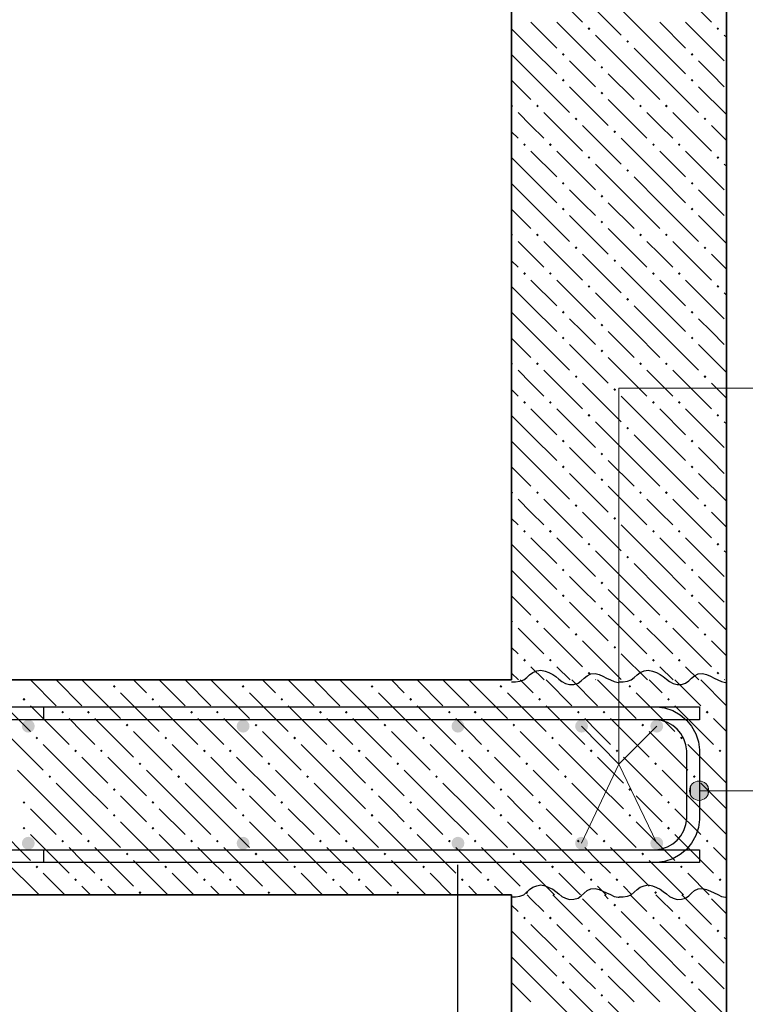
# Model space of a CAD drawing. Header units: millimetres. Extents: x 0 to 21005, y 0 to 14850.
# Tile 20 of 22: x 17515 to 19204, y 8916 to 11208. Entities that reach past the tile are written whole.
import ezdxf

# ---------------------------------------------------------------- set-up
doc = ezdxf.new("R2010")
doc.units = ezdxf.units.MM
doc.layers.add('ЖБ Лестница', color=7, linetype='Continuous', lineweight=25, true_color=0xe0e0ff)
doc.layers.add('ЖБ Стена верхний уровень', color=7, linetype='Continuous', lineweight=25, true_color=0x006e00)
for name, color, linetype, lineweight in [('Обрамление П-обр. равн.', 7, 'Continuous', 25), ('Позиционная метка линия выноска', 7, 'Continuous', 13), ('Примечания', 7, 'Continuous', 13), ('Размерная линия_ общее', 7, 'Continuous', 13), ('Фоновоя арматура Х1', 7, 'Continuous', 25)]:
    doc.layers.add(name, color=color, linetype=linetype, lineweight=lineweight)

msp = doc.modelspace()

# ---------------------------------------------------------------- hatches: boundary and pattern name
at = {"linetype": 'Continuous', "lineweight": 25, "transparency": 33554687}
for points in [[(18837.8, 9563.5), (18836.7, 9569.2), (18833.4, 9574.1), (18828.6, 9577.3), (18822.8, 9578.5), (18817.1, 9577.3), (18812.2, 9574.1), (18809, 9569.2), (18807.8, 9563.5), (18809, 9557.7), (18812.2, 9552.8), (18817.1, 9549.6), (18822.8, 9548.5), (18828.6, 9549.6), (18833.4, 9552.8), (18836.7, 9557.7)], [(19012.8, 9563.5), (19011.7, 9569.2), (19008.4, 9574.1), (19003.6, 9577.3), (18997.8, 9578.5), (18992.1, 9577.3), (18987.2, 9574.1), (18984, 9569.2), (18982.8, 9563.5), (18984, 9557.7), (18987.2, 9552.8), (18992.1, 9549.6), (18997.8, 9548.5), (19003.6, 9549.6), (19008.4, 9552.8), (19011.7, 9557.7)], [(18837.8, 9291), (18836.7, 9296.7), (18833.4, 9301.6), (18828.6, 9304.8), (18822.8, 9306), (18817.1, 9304.8), (18812.2, 9301.6), (18809, 9296.7), (18807.8, 9291), (18809, 9285.2), (18812.2, 9280.3), (18817.1, 9277.1), (18822.8, 9276), (18828.6, 9277.1), (18833.4, 9280.3), (18836.7, 9285.2)], [(19012.8, 9291), (19011.7, 9296.7), (19008.4, 9301.6), (19003.6, 9304.8), (18997.8, 9306), (18992.1, 9304.8), (18987.2, 9301.6), (18984, 9296.7), (18982.8, 9291), (18984, 9285.2), (18987.2, 9280.3), (18992.1, 9277.1), (18997.8, 9276), (19003.6, 9277.1), (19008.4, 9280.3), (19011.7, 9285.2)]]:
    msp.add_hatch(color=7, dxfattribs=at).paths.add_polyline_path(points)
at = {"layer": 'ЖБ Лестница', "linetype": 'Continuous', "lineweight": 18, "transparency": 33554687}
for points in [[(17731.9, 9656), (17735.1, 9659.2), (17738.4, 9656), (17735.1, 9652.7)], [(18031.9, 9656), (18035.1, 9659.2), (18038.4, 9656), (18035.1, 9652.7)], [(18331.9, 9656), (18335.1, 9659.2), (18338.4, 9656), (18335.1, 9652.7)], [(18631.9, 9656), (18635.1, 9659.2), (18638.4, 9656), (18635.1, 9652.7)], [(18931.9, 9656), (18935.1, 9659.2), (18938.4, 9656), (18935.1, 9652.7)], [(17521.9, 9626), (17525.1, 9629.2), (17528.4, 9626), (17525.1, 9622.7)], [(17821.9, 9626), (17825.1, 9629.2), (17828.4, 9626), (17825.1, 9622.7)], [(18121.9, 9626), (18125.1, 9629.2), (18128.4, 9626), (18125.1, 9622.7)], [(18421.9, 9626), (18425.1, 9629.2), (18428.4, 9626), (18425.1, 9622.7)], [(18721.9, 9626), (18725.1, 9629.2), (18728.4, 9626), (18725.1, 9622.7)], [(19021.9, 9626), (19025.1, 9629.2), (19028.4, 9626), (19025.1, 9622.7)], [(17611.9, 9596), (17615.1, 9599.2), (17618.4, 9596), (17615.1, 9592.7)], [(17671.9, 9596), (17675.1, 9599.2), (17678.4, 9596), (17675.1, 9592.7)], [(17911.9, 9596), (17915.1, 9599.2), (17918.4, 9596), (17915.1, 9592.7)], [(17971.9, 9596), (17975.1, 9599.2), (17978.4, 9596), (17975.1, 9592.7)], [(18211.9, 9596), (18215.1, 9599.2), (18218.4, 9596), (18215.1, 9592.7)], [(18271.9, 9596), (18275.1, 9599.2), (18278.4, 9596), (18275.1, 9592.7)], [(18511.9, 9596), (18515.1, 9599.2), (18518.4, 9596), (18515.1, 9592.7)], [(18571.9, 9596), (18575.1, 9599.2), (18578.4, 9596), (18575.1, 9592.7)], [(18811.9, 9596), (18815.1, 9599.2), (18818.4, 9596), (18815.1, 9592.7)], [(18871.9, 9596), (18875.1, 9599.2), (18878.4, 9596), (18875.1, 9592.7)], [(19111.9, 9596), (19115.1, 9599.2), (19118.4, 9596), (19115.1, 9592.7)], [(17761.9, 9566), (17765.1, 9569.2), (17768.4, 9566), (17765.1, 9562.7)], [(18061.9, 9566), (18065.1, 9569.2), (18068.4, 9566), (18065.1, 9562.7)], [(18361.9, 9566), (18365.1, 9569.2), (18368.4, 9566), (18365.1, 9562.7)], [(18661.9, 9566), (18665.1, 9569.2), (18668.4, 9566), (18665.1, 9562.7)], [(18961.9, 9566), (18965.1, 9569.2), (18968.4, 9566), (18965.1, 9562.7)], [(17551.9, 9536), (17555.1, 9539.2), (17558.4, 9536), (17555.1, 9532.7)], [(17851.9, 9536), (17855.1, 9539.2), (17858.4, 9536), (17855.1, 9532.7)], [(18151.9, 9536), (18155.1, 9539.2), (18158.4, 9536), (18155.1, 9532.7)], [(18451.9, 9536), (18455.1, 9539.2), (18458.4, 9536), (18455.1, 9532.7)], [(18751.9, 9536), (18755.1, 9539.2), (18758.4, 9536), (18755.1, 9532.7)], [(19051.9, 9536), (19055.1, 9539.2), (19058.4, 9536), (19055.1, 9532.7)], [(17641.9, 9506), (17645.1, 9509.2), (17648.4, 9506), (17645.1, 9502.7)], [(17701.9, 9506), (17705.1, 9509.2), (17708.4, 9506), (17705.1, 9502.7)], [(17941.9, 9506), (17945.1, 9509.2), (17948.4, 9506), (17945.1, 9502.7)], [(18001.9, 9506), (18005.1, 9509.2), (18008.4, 9506), (18005.1, 9502.7)], [(18241.9, 9506), (18245.1, 9509.2), (18248.4, 9506), (18245.1, 9502.7)], [(18301.9, 9506), (18305.1, 9509.2), (18308.4, 9506), (18305.1, 9502.7)], [(18541.9, 9506), (18545.1, 9509.2), (18548.4, 9506), (18545.1, 9502.7)], [(18601.9, 9506), (18605.1, 9509.2), (18608.4, 9506), (18605.1, 9502.7)], [(18841.9, 9506), (18845.1, 9509.2), (18848.4, 9506), (18845.1, 9502.7)], [(18901.9, 9506), (18905.1, 9509.2), (18908.4, 9506), (18905.1, 9502.7)], [(19141.9, 9506), (19145.1, 9509.2), (19148.4, 9506), (19145.1, 9502.7)], [(17791.9, 9476), (17795.1, 9479.2), (17798.4, 9476), (17795.1, 9472.7)], [(18091.9, 9476), (18095.1, 9479.2), (18098.4, 9476), (18095.1, 9472.7)], [(18391.9, 9476), (18395.1, 9479.2), (18398.4, 9476), (18395.1, 9472.7)], [(18691.9, 9476), (18695.1, 9479.2), (18698.4, 9476), (18695.1, 9472.7)], [(18991.9, 9476), (18995.1, 9479.2), (18998.4, 9476), (18995.1, 9472.7)], [(17581.9, 9446), (17585.1, 9449.2), (17588.4, 9446), (17585.1, 9442.7)], [(17881.9, 9446), (17885.1, 9449.2), (17888.4, 9446), (17885.1, 9442.7)], [(18181.9, 9446), (18185.1, 9449.2), (18188.4, 9446), (18185.1, 9442.7)], [(18481.9, 9446), (18485.1, 9449.2), (18488.4, 9446), (18485.1, 9442.7)], [(18781.9, 9446), (18785.1, 9449.2), (18788.4, 9446), (18785.1, 9442.7)], [(19081.9, 9446), (19085.1, 9449.2), (19088.4, 9446), (19085.1, 9442.7)], [(17731.9, 9416), (17735.1, 9419.2), (17738.4, 9416), (17735.1, 9412.7)], [(18031.9, 9416), (18035.1, 9419.2), (18038.4, 9416), (18035.1, 9412.7)], [(18331.9, 9416), (18335.1, 9419.2), (18338.4, 9416), (18335.1, 9412.7)], [(18631.9, 9416), (18635.1, 9419.2), (18638.4, 9416), (18635.1, 9412.7)], [(18931.9, 9416), (18935.1, 9419.2), (18938.4, 9416), (18935.1, 9412.7)], [(17521.9, 9386), (17525.1, 9389.2), (17528.4, 9386), (17525.1, 9382.7)], [(17821.9, 9386), (17825.1, 9389.2), (17828.4, 9386), (17825.1, 9382.7)], [(18121.9, 9386), (18125.1, 9389.2), (18128.4, 9386), (18125.1, 9382.7)], [(18421.9, 9386), (18425.1, 9389.2), (18428.4, 9386), (18425.1, 9382.7)], [(18721.9, 9386), (18725.1, 9389.2), (18728.4, 9386), (18725.1, 9382.7)], [(19021.9, 9386), (19025.1, 9389.2), (19028.4, 9386), (19025.1, 9382.7)], [(17731.9, 9356), (17735.1, 9359.2), (17738.4, 9356), (17735.1, 9352.7)], [(18031.9, 9356), (18035.1, 9359.2), (18038.4, 9356), (18035.1, 9352.7)], [(18331.9, 9356), (18335.1, 9359.2), (18338.4, 9356), (18335.1, 9352.7)], [(18631.9, 9356), (18635.1, 9359.2), (18638.4, 9356), (18635.1, 9352.7)], [(18931.9, 9356), (18935.1, 9359.2), (18938.4, 9356), (18935.1, 9352.7)], [(17521.9, 9326), (17525.1, 9329.2), (17528.4, 9326), (17525.1, 9322.7)], [(17821.9, 9326), (17825.1, 9329.2), (17828.4, 9326), (17825.1, 9322.7)], [(18121.9, 9326), (18125.1, 9329.2), (18128.4, 9326), (18125.1, 9322.7)], [(18421.9, 9326), (18425.1, 9329.2), (18428.4, 9326), (18425.1, 9322.7)], [(18721.9, 9326), (18725.1, 9329.2), (18728.4, 9326), (18725.1, 9322.7)], [(19021.9, 9326), (19025.1, 9329.2), (19028.4, 9326), (19025.1, 9322.7)], [(17611.9, 9296), (17615.1, 9299.2), (17618.4, 9296), (17615.1, 9292.7)], [(17671.9, 9296), (17675.1, 9299.2), (17678.4, 9296), (17675.1, 9292.7)], [(17911.9, 9296), (17915.1, 9299.2), (17918.4, 9296), (17915.1, 9292.7)], [(17971.9, 9296), (17975.1, 9299.2), (17978.4, 9296), (17975.1, 9292.7)], [(18211.9, 9296), (18215.1, 9299.2), (18218.4, 9296), (18215.1, 9292.7)], [(18271.9, 9296), (18275.1, 9299.2), (18278.4, 9296), (18275.1, 9292.7)], [(18511.9, 9296), (18515.1, 9299.2), (18518.4, 9296), (18515.1, 9292.7)], [(18571.9, 9296), (18575.1, 9299.2), (18578.4, 9296), (18575.1, 9292.7)], [(18811.9, 9296), (18815.1, 9299.2), (18818.4, 9296), (18815.1, 9292.7)], [(18871.9, 9296), (18875.1, 9299.2), (18878.4, 9296), (18875.1, 9292.7)], [(19111.9, 9296), (19115.1, 9299.2), (19118.4, 9296), (19115.1, 9292.7)], [(17761.9, 9266), (17765.1, 9269.2), (17768.4, 9266), (17765.1, 9262.7)], [(18061.9, 9266), (18065.1, 9269.2), (18068.4, 9266), (18065.1, 9262.7)], [(18361.9, 9266), (18365.1, 9269.2), (18368.4, 9266), (18365.1, 9262.7)], [(18661.9, 9266), (18665.1, 9269.2), (18668.4, 9266), (18665.1, 9262.7)], [(18961.9, 9266), (18965.1, 9269.2), (18968.4, 9266), (18965.1, 9262.7)], [(17551.9, 9236), (17555.1, 9239.2), (17558.4, 9236), (17555.1, 9232.7)], [(17851.9, 9236), (17855.1, 9239.2), (17858.4, 9236), (17855.1, 9232.7)], [(18151.9, 9236), (18155.1, 9239.2), (18158.4, 9236), (18155.1, 9232.7)], [(18451.9, 9236), (18455.1, 9239.2), (18458.4, 9236), (18455.1, 9232.7)], [(18751.9, 9236), (18755.1, 9239.2), (18758.4, 9236), (18755.1, 9232.7)], [(19051.9, 9236), (19055.1, 9239.2), (19058.4, 9236), (19055.1, 9232.7)], [(17641.9, 9206), (17645.1, 9209.2), (17648.4, 9206), (17645.1, 9202.7)], [(17701.9, 9206), (17705.1, 9209.2), (17708.4, 9206), (17705.1, 9202.7)], [(17941.9, 9206), (17945.1, 9209.2), (17948.4, 9206), (17945.1, 9202.7)], [(18001.9, 9206), (18005.1, 9209.2), (18008.4, 9206), (18005.1, 9202.7)], [(18241.9, 9206), (18245.1, 9209.2), (18248.4, 9206), (18245.1, 9202.7)], [(18301.9, 9206), (18305.1, 9209.2), (18308.4, 9206), (18305.1, 9202.7)], [(18541.9, 9206), (18545.1, 9209.2), (18548.4, 9206), (18545.1, 9202.7)], [(18601.9, 9206), (18605.1, 9209.2), (18608.4, 9206), (18605.1, 9202.7)], [(18841.9, 9206), (18845.1, 9209.2), (18848.4, 9206), (18845.1, 9202.7)], [(18901.9, 9206), (18905.1, 9209.2), (18908.4, 9206), (18905.1, 9202.7)], [(19141.9, 9206), (19145.1, 9209.2), (19148.4, 9206), (19145.1, 9202.7)], [(17791.9, 9176), (17795.1, 9179.2), (17798.4, 9176), (17795.1, 9172.7)], [(18091.9, 9176), (18095.1, 9179.2), (18098.4, 9176), (18095.1, 9172.7)], [(18391.9, 9176), (18395.1, 9179.2), (18398.4, 9176), (18395.1, 9172.7)], [(18691.9, 9176), (18695.1, 9179.2), (18698.4, 9176), (18695.1, 9172.7)], [(18991.9, 9176), (18995.1, 9179.2), (18998.4, 9176), (18995.1, 9172.7)]]:
    msp.add_hatch(color=7, dxfattribs=at).paths.add_polyline_path(points, flags=16)
at = {"layer": 'ЖБ Стена верхний уровень', "linetype": 'Continuous', "lineweight": 18, "transparency": 33554687}
for points in [[(18836.8, 11186.9), (18840, 11190.2), (18843.3, 11186.9), (18840, 11183.7)], [(19136.8, 11186.9), (19140, 11190.2), (19143.3, 11186.9), (19140, 11183.7)], [(18926.8, 11156.9), (18930, 11160.2), (18933.3, 11156.9), (18930, 11153.7)], [(18776.8, 11126.9), (18780, 11130.2), (18783.3, 11126.9), (18780, 11123.7)], [(19076.8, 11126.9), (19080, 11130.2), (19083.3, 11126.9), (19080, 11123.7)], [(18866.8, 11096.9), (18870, 11100.2), (18873.3, 11096.9), (18870, 11093.7)], [(18776.8, 11066.9), (18780, 11070.2), (18783.3, 11066.9), (18780, 11063.7)], [(19076.8, 11066.9), (19080, 11070.2), (19083.3, 11066.9), (19080, 11063.7)], [(18866.8, 11036.9), (18870, 11040.2), (18873.3, 11036.9), (18870, 11033.7)], [(18660.1, 11010.1), (18663.3, 11006.9), (18660.1, 11003.8)], [(18716.8, 11006.9), (18720, 11010.2), (18723.3, 11006.9), (18720, 11003.7)], [(18956.8, 11006.9), (18960, 11010.2), (18963.3, 11006.9), (18960, 11003.7)], [(19016.8, 11006.9), (19020, 11010.2), (19023.3, 11006.9), (19020, 11003.7)], [(18806.8, 10976.9), (18810, 10980.2), (18813.3, 10976.9), (18810, 10973.7)], [(19106.8, 10976.9), (19110, 10980.2), (19113.3, 10976.9), (19110, 10973.7)], [(18896.8, 10946.9), (18900, 10950.2), (18903.3, 10946.9), (18900, 10943.7)], [(18686.8, 10916.9), (18690, 10920.2), (18693.3, 10916.9), (18690, 10913.7)], [(18746.8, 10916.9), (18750, 10920.2), (18753.3, 10916.9), (18750, 10913.7)], [(18986.8, 10916.9), (18990, 10920.2), (18993.3, 10916.9), (18990, 10913.7)], [(19046.8, 10916.9), (19050, 10920.2), (19053.3, 10916.9), (19050, 10913.7)], [(18836.8, 10886.9), (18840, 10890.2), (18843.3, 10886.9), (18840, 10883.7)], [(19136.8, 10886.9), (19140, 10890.2), (19143.3, 10886.9), (19140, 10883.7)], [(18926.8, 10856.9), (18930, 10860.2), (18933.3, 10856.9), (18930, 10853.7)], [(18776.8, 10826.9), (18780, 10830.2), (18783.3, 10826.9), (18780, 10823.7)], [(19076.8, 10826.9), (19080, 10830.2), (19083.3, 10826.9), (19080, 10823.7)], [(18866.8, 10796.9), (18870, 10800.2), (18873.3, 10796.9), (18870, 10793.7)], [(18776.8, 10766.9), (18780, 10770.2), (18783.3, 10766.9), (18780, 10763.7)], [(19076.8, 10766.9), (19080, 10770.2), (19083.3, 10766.9), (19080, 10763.7)], [(18866.8, 10736.9), (18870, 10740.2), (18873.3, 10736.9), (18870, 10733.7)], [(18660.1, 10710.1), (18663.3, 10706.9), (18660.1, 10703.8)], [(18716.8, 10706.9), (18720, 10710.2), (18723.3, 10706.9), (18720, 10703.7)], [(18956.8, 10706.9), (18960, 10710.2), (18963.3, 10706.9), (18960, 10703.7)], [(19016.8, 10706.9), (19020, 10710.2), (19023.3, 10706.9), (19020, 10703.7)], [(18806.8, 10676.9), (18810, 10680.2), (18813.3, 10676.9), (18810, 10673.7)], [(19106.8, 10676.9), (19110, 10680.2), (19113.3, 10676.9), (19110, 10673.7)], [(18896.8, 10646.9), (18900, 10650.2), (18903.3, 10646.9), (18900, 10643.7)], [(18686.8, 10616.9), (18690, 10620.2), (18693.3, 10616.9), (18690, 10613.7)], [(18746.8, 10616.9), (18750, 10620.2), (18753.3, 10616.9), (18750, 10613.7)], [(18986.8, 10616.9), (18990, 10620.2), (18993.3, 10616.9), (18990, 10613.7)], [(19046.8, 10616.9), (19050, 10620.2), (19053.3, 10616.9), (19050, 10613.7)], [(18836.8, 10586.9), (18840, 10590.2), (18843.3, 10586.9), (18840, 10583.7)], [(19136.8, 10586.9), (19140, 10590.2), (19143.3, 10586.9), (19140, 10583.7)], [(18926.8, 10556.9), (18930, 10560.2), (18933.3, 10556.9), (18930, 10553.7)], [(18776.8, 10526.9), (18780, 10530.2), (18783.3, 10526.9), (18780, 10523.7)], [(19076.8, 10526.9), (19080, 10530.2), (19083.3, 10526.9), (19080, 10523.7)], [(18866.8, 10496.9), (18870, 10500.2), (18873.3, 10496.9), (18870, 10493.7)], [(18776.8, 10466.9), (18780, 10470.2), (18783.3, 10466.9), (18780, 10463.7)], [(19076.8, 10466.9), (19080, 10470.2), (19083.3, 10466.9), (19080, 10463.7)], [(18866.8, 10436.9), (18870, 10440.2), (18873.3, 10436.9), (18870, 10433.7)], [(18660.1, 10410.1), (18663.3, 10406.9), (18660.1, 10403.8)], [(18716.8, 10406.9), (18720, 10410.2), (18723.3, 10406.9), (18720, 10403.7)], [(18956.8, 10406.9), (18960, 10410.2), (18963.3, 10406.9), (18960, 10403.7)], [(19016.8, 10406.9), (19020, 10410.2), (19023.3, 10406.9), (19020, 10403.7)], [(18806.8, 10376.9), (18810, 10380.2), (18813.3, 10376.9), (18810, 10373.7)], [(19106.8, 10376.9), (19110, 10380.2), (19113.3, 10376.9), (19110, 10373.7)], [(18896.8, 10346.9), (18900, 10350.2), (18903.3, 10346.9), (18900, 10343.7)], [(18686.8, 10316.9), (18690, 10320.2), (18693.3, 10316.9), (18690, 10313.7)], [(18746.8, 10316.9), (18750, 10320.2), (18753.3, 10316.9), (18750, 10313.7)], [(18986.8, 10316.9), (18990, 10320.2), (18993.3, 10316.9), (18990, 10313.7)], [(19046.8, 10316.9), (19050, 10320.2), (19053.3, 10316.9), (19050, 10313.7)], [(18836.8, 10286.9), (18840, 10290.2), (18843.3, 10286.9), (18840, 10283.7)], [(19136.8, 10286.9), (19140, 10290.2), (19143.3, 10286.9), (19140, 10283.7)], [(18926.8, 10256.9), (18930, 10260.2), (18933.3, 10256.9), (18930, 10253.7)], [(18776.8, 10226.9), (18780, 10230.2), (18783.3, 10226.9), (18780, 10223.7)], [(19076.8, 10226.9), (19080, 10230.2), (19083.3, 10226.9), (19080, 10223.7)], [(18866.8, 10196.9), (18870, 10200.2), (18873.3, 10196.9), (18870, 10193.7)], [(18776.8, 10166.9), (18780, 10170.2), (18783.3, 10166.9), (18780, 10163.7)], [(19076.8, 10166.9), (19080, 10170.2), (19083.3, 10166.9), (19080, 10163.7)], [(18866.8, 10136.9), (18870, 10140.2), (18873.3, 10136.9), (18870, 10133.7)], [(18660.1, 10110.1), (18663.3, 10106.9), (18660.1, 10103.8)], [(18716.8, 10106.9), (18720, 10110.2), (18723.3, 10106.9), (18720, 10103.7)], [(18956.8, 10106.9), (18960, 10110.2), (18963.3, 10106.9), (18960, 10103.7)], [(19016.8, 10106.9), (19020, 10110.2), (19023.3, 10106.9), (19020, 10103.7)], [(18806.8, 10076.9), (18810, 10080.2), (18813.3, 10076.9), (18810, 10073.7)], [(19106.8, 10076.9), (19110, 10080.2), (19113.3, 10076.9), (19110, 10073.7)], [(18896.8, 10046.9), (18900, 10050.2), (18903.3, 10046.9), (18900, 10043.7)], [(18686.8, 10016.9), (18690, 10020.2), (18693.3, 10016.9), (18690, 10013.7)], [(18746.8, 10016.9), (18750, 10020.2), (18753.3, 10016.9), (18750, 10013.7)], [(18986.8, 10016.9), (18990, 10020.2), (18993.3, 10016.9), (18990, 10013.7)], [(19046.8, 10016.9), (19050, 10020.2), (19053.3, 10016.9), (19050, 10013.7)], [(18836.8, 9986.9), (18840, 9990.2), (18843.3, 9986.9), (18840, 9983.7)], [(19136.8, 9986.9), (19140, 9990.2), (19143.3, 9986.9), (19140, 9983.7)], [(18926.8, 9956.9), (18930, 9960.2), (18933.3, 9956.9), (18930, 9953.7)], [(18776.8, 9926.9), (18780, 9930.2), (18783.3, 9926.9), (18780, 9923.7)], [(19076.8, 9926.9), (19080, 9930.2), (19083.3, 9926.9), (19080, 9923.7)], [(18866.8, 9896.9), (18870, 9900.2), (18873.3, 9896.9), (18870, 9893.7)], [(18776.8, 9866.9), (18780, 9870.2), (18783.3, 9866.9), (18780, 9863.7)], [(19076.8, 9866.9), (19080, 9870.2), (19083.3, 9866.9), (19080, 9863.7)], [(18866.8, 9836.9), (18870, 9840.2), (18873.3, 9836.9), (18870, 9833.7)], [(18660.1, 9810.1), (18663.3, 9806.9), (18660.1, 9803.8)], [(18716.8, 9806.9), (18720, 9810.2), (18723.3, 9806.9), (18720, 9803.7)], [(18956.8, 9806.9), (18960, 9810.2), (18963.3, 9806.9), (18960, 9803.7)], [(19016.8, 9806.9), (19020, 9810.2), (19023.3, 9806.9), (19020, 9803.7)], [(18806.8, 9776.9), (18810, 9780.2), (18813.3, 9776.9), (18810, 9773.7)], [(19106.8, 9776.9), (19110, 9780.2), (19113.3, 9776.9), (19110, 9773.7)], [(18896.8, 9746.9), (18900, 9750.2), (18903.3, 9746.9), (18900, 9743.7)], [(18686.8, 9716.9), (18690, 9720.2), (18693.3, 9716.9), (18690, 9713.7)], [(18746.8, 9716.9), (18750, 9720.2), (18753.3, 9716.9), (18750, 9713.7)], [(18986.8, 9716.9), (18990, 9720.2), (18993.3, 9716.9), (18990, 9713.7)], [(19046.8, 9716.9), (19050, 9720.2), (19053.3, 9716.9), (19050, 9713.7)], [(18836.8, 9686.9), (18840, 9690.2), (18843.3, 9686.9), (18840, 9683.7)], [(19136.8, 9686.9), (19140, 9690.2), (19143.3, 9686.9), (19140, 9683.7)], [(18896.8, 9146.9), (18900, 9150.2), (18903.3, 9146.9), (18900, 9143.7)], [(18686.8, 9116.9), (18690, 9120.2), (18693.3, 9116.9), (18690, 9113.7)], [(18746.8, 9116.9), (18750, 9120.2), (18753.3, 9116.9), (18750, 9113.7)], [(18986.8, 9116.9), (18990, 9120.2), (18993.3, 9116.9), (18990, 9113.7)], [(19046.8, 9116.9), (19050, 9120.2), (19053.3, 9116.9), (19050, 9113.7)], [(18836.8, 9086.9), (18840, 9090.2), (18843.3, 9086.9), (18840, 9083.7)], [(19136.8, 9086.9), (19140, 9090.2), (19143.3, 9086.9), (19140, 9083.7)], [(18926.8, 9056.9), (18930, 9060.2), (18933.3, 9056.9), (18930, 9053.7)], [(18776.8, 9026.9), (18780, 9030.2), (18783.3, 9026.9), (18780, 9023.7)], [(19076.8, 9026.9), (19080, 9030.2), (19083.3, 9026.9), (19080, 9023.7)], [(18866.8, 8996.9), (18870, 9000.2), (18873.3, 8996.9), (18870, 8993.7)], [(18776.8, 8966.9), (18780, 8970.2), (18783.3, 8966.9), (18780, 8963.7)], [(19076.8, 8966.9), (19080, 8970.2), (19083.3, 8966.9), (19080, 8963.7)], [(18866.8, 8936.9), (18870, 8940.2), (18873.3, 8936.9), (18870, 8933.7)]]:
    msp.add_hatch(color=7, dxfattribs=at).paths.add_polyline_path(points, flags=16)
at = {"layer": 'Позиционная метка линия выноска', "linetype": 'Continuous', "lineweight": 13, "transparency": 33554687}
for points in [[(19077.2, 9402.1), (19077.2, 9424.6), (19074, 9413.3)], [(19085.3, 9394), (19085.3, 9432.7), (19077.2, 9424.6)], [(19085.3, 9394), (19077.2, 9424.6), (19077.2, 9402.1)], [(19096.5, 9390.8), (19096.5, 9435.8), (19085.3, 9432.7)], [(19096.5, 9390.8), (19085.3, 9432.7), (19085.3, 9394)], [(19107.8, 9394), (19107.8, 9432.7), (19096.5, 9435.8)], [(19107.8, 9394), (19096.5, 9435.8), (19096.5, 9390.8)], [(19115.9, 9402.1), (19115.9, 9424.6), (19107.8, 9432.7)], [(19115.9, 9402.1), (19107.8, 9432.7), (19107.8, 9394)], [(19115.9, 9424.6), (19115.9, 9402.1), (19119, 9413.3)]]:
    msp.add_hatch(color=7, dxfattribs=at).paths.add_polyline_path(points)
at = {"layer": 'Фоновоя арматура Х1', "linetype": 'Continuous', "lineweight": 35, "transparency": 33554687}
for points in [[(17550.1, 9563.5), (17549, 9569.2), (17545.7, 9574.1), (17540.9, 9577.3), (17535.1, 9578.5), (17529.4, 9577.3), (17524.5, 9574.1), (17521.3, 9569.2), (17520.1, 9563.5), (17521.3, 9557.7), (17524.5, 9552.8), (17529.4, 9549.6), (17535.1, 9548.5), (17540.9, 9549.6), (17545.7, 9552.8), (17549, 9557.7)], [(18050.1, 9563.5), (18049, 9569.2), (18045.7, 9574.1), (18040.9, 9577.3), (18035.1, 9578.5), (18029.4, 9577.3), (18024.5, 9574.1), (18021.3, 9569.2), (18020.1, 9563.5), (18021.3, 9557.7), (18024.5, 9552.8), (18029.4, 9549.6), (18035.1, 9548.5), (18040.9, 9549.6), (18045.7, 9552.8), (18049, 9557.7)], [(18550.1, 9563.5), (18549, 9569.2), (18545.7, 9574.1), (18540.9, 9577.3), (18535.1, 9578.5), (18529.4, 9577.3), (18524.5, 9574.1), (18521.3, 9569.2), (18520.1, 9563.5), (18521.3, 9557.7), (18524.5, 9552.8), (18529.4, 9549.6), (18535.1, 9548.5), (18540.9, 9549.6), (18545.7, 9552.8), (18549, 9557.7)], [(17550.1, 9291), (17549, 9296.7), (17545.7, 9301.6), (17540.9, 9304.8), (17535.1, 9306), (17529.4, 9304.8), (17524.5, 9301.6), (17521.3, 9296.7), (17520.1, 9291), (17521.3, 9285.2), (17524.5, 9280.3), (17529.4, 9277.1), (17535.1, 9276), (17540.9, 9277.1), (17545.7, 9280.3), (17549, 9285.2)], [(18050.1, 9291), (18049, 9296.7), (18045.7, 9301.6), (18040.9, 9304.8), (18035.1, 9306), (18029.4, 9304.8), (18024.5, 9301.6), (18021.3, 9296.7), (18020.1, 9291), (18021.3, 9285.2), (18024.5, 9280.3), (18029.4, 9277.1), (18035.1, 9276), (18040.9, 9277.1), (18045.7, 9280.3), (18049, 9285.2)], [(18550.1, 9291), (18549, 9296.7), (18545.7, 9301.6), (18540.9, 9304.8), (18535.1, 9306), (18529.4, 9304.8), (18524.5, 9301.6), (18521.3, 9296.7), (18520.1, 9291), (18521.3, 9285.2), (18524.5, 9280.3), (18529.4, 9277.1), (18535.1, 9276), (18540.9, 9277.1), (18545.7, 9280.3), (18549, 9285.2)]]:
    msp.add_hatch(color=7, dxfattribs=at).paths.add_polyline_path(points)

# ---------------------------------------------------------------- linework, layer by layer
at = {"color": 7, "linetype": 'Continuous', "lineweight": 25, "transparency": 33554687}
for points in [[(5284.5, 12473), (11663.6, 9283.5), (11667.4, 9281.8), (11671.3, 9280.3), (11675.2, 9279), (11679.2, 9278), (11683.2, 9277.1), (11687.2, 9276.5), (11691.4, 9276.1), (11695.5, 9276), (19097.6, 9276), (19097.6, 9246)], [(19097.6, 9246), (11694.9, 9246), (11689.3, 9246.2), (11683.6, 9246.7), (11677.9, 9247.6), (11672.3, 9248.8), (11666.7, 9250.2), (11661.2, 9252), (11655.9, 9254.1), (11650.8, 9256.4), (5271.7, 12445.9)]]:
    msp.add_lwpolyline(points, dxfattribs=at)
at = {"color": 38, "linetype": 'Continuous', "lineweight": 25, "true_color": 0x5f1e0f, "transparency": 33554687}
msp.add_lwpolyline([(19097.6, 9578.5), (11029.9, 9578.5), (11024.3, 9578.7), (11018.6, 9579.2), (11012.9, 9580.1), (11007.3, 9581.3), (11001.7, 9582.7), (10996.2, 9584.5), (10990.9, 9586.6), (10985.8, 9588.9), (9884.1, 10139.7), (9897.5, 10166.5), (10998.6, 9616), (11002.4, 9614.3), (11006.3, 9612.8), (11010.2, 9611.5), (11014.2, 9610.5), (11018.2, 9609.6), (11022.2, 9609), (11026.4, 9608.6), (11030.6, 9608.5), (19097.6, 9608.5), (19097.6, 9578.5)], dxfattribs=at)
at = {"layer": 'ЖБ Лестница', "color": 7, "linetype": 'Continuous', "lineweight": 35, "transparency": 33554687}
for p, q in [((18660.1, 9671), (11660.1, 9671)), ((19160.1, 9171), (19160.1, 9671)), ((11660.1, 9171), (18660.1, 9171))]:
    msp.add_line(p, q, dxfattribs=at)
at = {"layer": 'ЖБ Лестница', "color": 9, "linetype": 'Continuous', "lineweight": 18, "true_color": 0xc7c7c7, "transparency": 33554687}
for p, q in [((17540.1, 9671), (17600.1, 9611)), ((17600.1, 9671), (17660.1, 9611)), ((17660.1, 9671), (17750.1, 9581)), ((17810.1, 9641), (17780.1, 9671)), ((17840.1, 9671), (17900.1, 9611)), ((17900.1, 9671), (17960.1, 9611)), ((17960.1, 9671), (18050.1, 9581)), ((18110.1, 9641), (18080.1, 9671)), ((18140.1, 9671), (18200.1, 9611)), ((18200.1, 9671), (18260.1, 9611)), ((18260.1, 9671), (18350.1, 9581)), ((18410.1, 9641), (18380.1, 9671)), ((18440.1, 9671), (18500.1, 9611)), ((18500.1, 9671), (18560.1, 9611)), ((18560.1, 9671), (18650.1, 9581)), ((18710.1, 9641), (18680.1, 9671)), ((18740.1, 9671), (18800.1, 9611)), ((18800.1, 9671), (18860.1, 9611)), ((18860.1, 9671), (18950.1, 9581)), ((19010.1, 9641), (18980.1, 9671)), ((19040.1, 9671), (19100.1, 9611)), ((19100.1, 9671), (19160.1, 9611)), ((17450.1, 9641), (17540.1, 9551)), ((17750.1, 9641), (17840.1, 9551)), ((18050.1, 9641), (18140.1, 9551)), ((18350.1, 9641), (18440.1, 9551)), ((18650.1, 9641), (18740.1, 9551)), ((18950.1, 9641), (19040.1, 9551)), ((17540.1, 9611), (17630.1, 9521)), ((17840.1, 9611), (17930.1, 9521)), ((18140.1, 9611), (18230.1, 9521)), ((18440.1, 9611), (18530.1, 9521)), ((18740.1, 9611), (18830.1, 9521)), ((19040.1, 9611), (19130.1, 9521)), ((17660.1, 9551), (17630.1, 9581)), ((17690.1, 9581), (17780.1, 9491)), ((17960.1, 9551), (17930.1, 9581)), ((17990.1, 9581), (18080.1, 9491)), ((18260.1, 9551), (18230.1, 9581)), ((18290.1, 9581), (18380.1, 9491)), ((18560.1, 9551), (18530.1, 9581)), ((18590.1, 9581), (18680.1, 9491)), ((18860.1, 9551), (18830.1, 9581)), ((18890.1, 9581), (18980.1, 9491)), ((19160.1, 9551), (19130.1, 9581)), ((17480.1, 9551), (17570.1, 9461)), ((17690.1, 9521), (17660.1, 9551)), ((17780.1, 9551), (17870.1, 9461)), ((17990.1, 9521), (17960.1, 9551)), ((18080.1, 9551), (18170.1, 9461)), ((18290.1, 9521), (18260.1, 9551)), ((18380.1, 9551), (18470.1, 9461)), ((18590.1, 9521), (18560.1, 9551)), ((18680.1, 9551), (18770.1, 9461)), ((18890.1, 9521), (18860.1, 9551)), ((18980.1, 9551), (19070.1, 9461)), ((17660.1, 9431), (17570.1, 9521)), ((17960.1, 9431), (17870.1, 9521)), ((18260.1, 9431), (18170.1, 9521)), ((18560.1, 9431), (18470.1, 9521)), ((18860.1, 9431), (18770.1, 9521)), ((19160.1, 9431), (19070.1, 9521)), ((17660.1, 9491), (17720.1, 9431)), ((17720.1, 9491), (17810.1, 9401)), ((17960.1, 9491), (18020.1, 9431)), ((18020.1, 9491), (18110.1, 9401)), ((18260.1, 9491), (18320.1, 9431)), ((18320.1, 9491), (18410.1, 9401)), ((18560.1, 9491), (18620.1, 9431)), ((18620.1, 9491), (18710.1, 9401)), ((18860.1, 9491), (18920.1, 9431)), ((18920.1, 9491), (19010.1, 9401)), ((17600.1, 9371), (17510.1, 9461)), ((17900.1, 9371), (17810.1, 9461)), ((18200.1, 9371), (18110.1, 9461)), ((18500.1, 9371), (18410.1, 9461)), ((18800.1, 9371), (18710.1, 9461)), ((19100.1, 9371), (19010.1, 9461)), ((17600.1, 9431), (17660.1, 9371)), ((17660.1, 9431), (17720.1, 9371)), ((17900.1, 9431), (17960.1, 9371)), ((17960.1, 9431), (18020.1, 9371)), ((18200.1, 9431), (18260.1, 9371)), ((18260.1, 9431), (18320.1, 9371)), ((18500.1, 9431), (18560.1, 9371)), ((18560.1, 9431), (18620.1, 9371)), ((18800.1, 9431), (18860.1, 9371)), ((18860.1, 9431), (18920.1, 9371)), ((19100.1, 9431), (19160.1, 9371)), ((17780.1, 9371), (17750.1, 9401)), ((18080.1, 9371), (18050.1, 9401)), ((18380.1, 9371), (18350.1, 9401)), ((18680.1, 9371), (18650.1, 9401)), ((18980.1, 9371), (18950.1, 9401)), ((17540.1, 9371), (17600.1, 9311)), ((17600.1, 9371), (17660.1, 9311)), ((17660.1, 9371), (17750.1, 9281)), ((17810.1, 9341), (17780.1, 9371)), ((17840.1, 9371), (17900.1, 9311)), ((17900.1, 9371), (17960.1, 9311)), ((17960.1, 9371), (18050.1, 9281)), ((18110.1, 9341), (18080.1, 9371)), ((18140.1, 9371), (18200.1, 9311)), ((18200.1, 9371), (18260.1, 9311)), ((18260.1, 9371), (18350.1, 9281)), ((18410.1, 9341), (18380.1, 9371)), ((18440.1, 9371), (18500.1, 9311)), ((18500.1, 9371), (18560.1, 9311)), ((18560.1, 9371), (18650.1, 9281)), ((18710.1, 9341), (18680.1, 9371)), ((18740.1, 9371), (18800.1, 9311)), ((18800.1, 9371), (18860.1, 9311)), ((18860.1, 9371), (18950.1, 9281)), ((19010.1, 9341), (18980.1, 9371)), ((19040.1, 9371), (19100.1, 9311)), ((19100.1, 9371), (19160.1, 9311)), ((17450.1, 9341), (17540.1, 9251)), ((17750.1, 9341), (17840.1, 9251)), ((18050.1, 9341), (18140.1, 9251)), ((18350.1, 9341), (18440.1, 9251)), ((18650.1, 9341), (18740.1, 9251)), ((18950.1, 9341), (19040.1, 9251)), ((17540.1, 9311), (17630.1, 9221)), ((17840.1, 9311), (17930.1, 9221)), ((18140.1, 9311), (18230.1, 9221)), ((18440.1, 9311), (18530.1, 9221)), ((18740.1, 9311), (18830.1, 9221)), ((19040.1, 9311), (19130.1, 9221)), ((17660.1, 9251), (17630.1, 9281)), ((17690.1, 9281), (17780.1, 9191)), ((17960.1, 9251), (17930.1, 9281)), ((17990.1, 9281), (18080.1, 9191)), ((18260.1, 9251), (18230.1, 9281)), ((18290.1, 9281), (18380.1, 9191)), ((18560.1, 9251), (18530.1, 9281)), ((18590.1, 9281), (18680.1, 9191)), ((18860.1, 9251), (18830.1, 9281)), ((18890.1, 9281), (18980.1, 9191)), ((19160.1, 9251), (19130.1, 9281)), ((17480.1, 9251), (17560.1, 9171)), ((17690.1, 9221), (17660.1, 9251)), ((17780.1, 9251), (17860.1, 9171)), ((17990.1, 9221), (17960.1, 9251)), ((18080.1, 9251), (18160.1, 9171)), ((18290.1, 9221), (18260.1, 9251)), ((18380.1, 9251), (18460.1, 9171)), ((18590.1, 9221), (18560.1, 9251)), ((18680.1, 9251), (18760.1, 9171)), ((18890.1, 9221), (18860.1, 9251)), ((18980.1, 9251), (19060.1, 9171)), ((17620.1, 9171), (17570.1, 9221)), ((17920.1, 9171), (17870.1, 9221)), ((18220.1, 9171), (18170.1, 9221)), ((18520.1, 9171), (18470.1, 9221)), ((18820.1, 9171), (18770.1, 9221)), ((19120.1, 9171), (19070.1, 9221)), ((17660.1, 9191), (17680.1, 9171)), ((17720.1, 9191), (17740.1, 9171)), ((17960.1, 9191), (17980.1, 9171)), ((18020.1, 9191), (18040.1, 9171)), ((18260.1, 9191), (18280.1, 9171)), ((18320.1, 9191), (18340.1, 9171)), ((18560.1, 9191), (18580.1, 9171)), ((18620.1, 9191), (18640.1, 9171)), ((18860.1, 9191), (18880.1, 9171)), ((18920.1, 9191), (18940.1, 9171))]:
    msp.add_line(p, q, dxfattribs=at)
at = {"layer": 'ЖБ Стена верхний уровень', "color": 7, "linetype": 'Continuous', "lineweight": 35, "transparency": 33554687}
for p, q in [((18660.1, 12546), (18660.1, 9671)), ((19160.1, 9671), (19160.1, 12546)), ((18660.1, 9171), (18660.1, 8358.5)), ((19160.1, 8358.5), (19160.1, 9171))]:
    msp.add_line(p, q, dxfattribs=at)
at = {"layer": 'ЖБ Стена верхний уровень', "color": 251, "linetype": 'Continuous', "lineweight": 18, "true_color": 0x575757, "transparency": 33554687}
for p, q in [((18735, 11291.9), (18825, 11201.9)), ((19035, 11291.9), (19125, 11201.9)), ((18825, 11261.9), (18915, 11171.9)), ((19005, 11141.9), (18915, 11231.9)), ((18705, 11141.9), (18660.1, 11186.8)), ((18705, 11201.9), (18765, 11141.9)), ((18765, 11201.9), (18855, 11111.9)), ((19005, 11201.9), (19065, 11141.9)), ((19065, 11201.9), (19155, 11111.9)), ((18945, 11081.9), (18855, 11171.9)), ((19160.1, 11166.8), (19155, 11171.9)), ((18705, 11141.9), (18765, 11081.9)), ((18945, 11141.9), (19005, 11081.9)), ((19005, 11141.9), (19065, 11081.9)), ((18660.1, 11126.8), (18705, 11081.9)), ((18825, 11081.9), (18795, 11111.9)), ((19125, 11081.9), (19095, 11111.9)), ((18705, 11081.9), (18795, 10991.9)), ((18855, 11051.9), (18825, 11081.9)), ((18885, 11081.9), (18945, 11021.9)), ((18945, 11081.9), (19005, 11021.9)), ((19005, 11081.9), (19095, 10991.9)), ((19155, 11051.9), (19125, 11081.9)), ((18660.1, 11066.8), (18705, 11021.9)), ((18795, 11051.9), (18885, 10961.9)), ((19095, 11051.9), (19160.1, 10986.8)), ((18885, 11021.9), (18975, 10931.9)), ((18705, 10961.9), (18675, 10991.9)), ((18735, 10991.9), (18825, 10901.9)), ((19005, 10961.9), (18975, 10991.9)), ((19035, 10991.9), (19125, 10901.9)), ((18735, 10931.9), (18705, 10961.9)), ((18825, 10961.9), (18915, 10871.9)), ((19035, 10931.9), (19005, 10961.9)), ((19125, 10961.9), (19160.1, 10926.8)), ((18660.1, 10946.8), (18675, 10931.9)), ((19005, 10841.9), (18915, 10931.9)), ((18705, 10841.9), (18660.1, 10886.8)), ((18705, 10901.9), (18765, 10841.9)), ((18765, 10901.9), (18855, 10811.9)), ((19005, 10901.9), (19065, 10841.9)), ((19065, 10901.9), (19155, 10811.9)), ((18945, 10781.9), (18855, 10871.9)), ((19160.1, 10866.8), (19155, 10871.9)), ((18705, 10841.9), (18765, 10781.9)), ((18945, 10841.9), (19005, 10781.9)), ((19005, 10841.9), (19065, 10781.9)), ((18660.1, 10826.8), (18705, 10781.9)), ((18825, 10781.9), (18795, 10811.9)), ((19125, 10781.9), (19095, 10811.9)), ((18705, 10781.9), (18795, 10691.9)), ((18855, 10751.9), (18825, 10781.9)), ((18885, 10781.9), (18945, 10721.9)), ((18945, 10781.9), (19005, 10721.9)), ((19005, 10781.9), (19095, 10691.9)), ((19155, 10751.9), (19125, 10781.9)), ((18660.1, 10766.8), (18705, 10721.9)), ((18795, 10751.9), (18885, 10661.9)), ((19095, 10751.9), (19160.1, 10686.8)), ((18885, 10721.9), (18975, 10631.9)), ((18705, 10661.9), (18675, 10691.9)), ((18735, 10691.9), (18825, 10601.9)), ((19005, 10661.9), (18975, 10691.9)), ((19035, 10691.9), (19125, 10601.9)), ((18735, 10631.9), (18705, 10661.9)), ((18825, 10661.9), (18915, 10571.9)), ((19035, 10631.9), (19005, 10661.9)), ((19125, 10661.9), (19160.1, 10626.8)), ((18660.1, 10646.8), (18675, 10631.9)), ((19005, 10541.9), (18915, 10631.9)), ((18705, 10601.9), (18765, 10541.9)), ((18765, 10601.9), (18855, 10511.9)), ((19005, 10601.9), (19065, 10541.9)), ((19065, 10601.9), (19155, 10511.9)), ((18705, 10541.9), (18660.1, 10586.8)), ((18945, 10481.9), (18855, 10571.9)), ((19160.1, 10566.8), (19155, 10571.9)), ((18660.1, 10526.8), (18705, 10481.9)), ((18705, 10541.9), (18765, 10481.9)), ((18945, 10541.9), (19005, 10481.9)), ((19005, 10541.9), (19065, 10481.9)), ((18825, 10481.9), (18795, 10511.9)), ((19125, 10481.9), (19095, 10511.9)), ((18705, 10481.9), (18795, 10391.9)), ((18855, 10451.9), (18825, 10481.9)), ((18885, 10481.9), (18945, 10421.9)), ((18945, 10481.9), (19005, 10421.9)), ((19005, 10481.9), (19095, 10391.9)), ((19155, 10451.9), (19125, 10481.9)), ((18660.1, 10466.8), (18705, 10421.9)), ((18795, 10451.9), (18885, 10361.9)), ((19095, 10451.9), (19160.1, 10386.8)), ((18885, 10421.9), (18975, 10331.9)), ((18705, 10361.9), (18675, 10391.9)), ((18735, 10391.9), (18825, 10301.9)), ((19005, 10361.9), (18975, 10391.9)), ((19035, 10391.9), (19125, 10301.9)), ((18735, 10331.9), (18705, 10361.9)), ((18825, 10361.9), (18915, 10271.9)), ((19035, 10331.9), (19005, 10361.9)), ((19125, 10361.9), (19160.1, 10326.8)), ((18660.1, 10346.8), (18675, 10331.9)), ((19005, 10241.9), (18915, 10331.9)), ((18705, 10301.9), (18765, 10241.9)), ((18765, 10301.9), (18855, 10211.9)), ((19005, 10301.9), (19065, 10241.9)), ((19065, 10301.9), (19155, 10211.9)), ((18705, 10241.9), (18660.1, 10286.8)), ((18945, 10181.9), (18855, 10271.9)), ((19160.1, 10266.8), (19155, 10271.9)), ((18660.1, 10226.8), (18705, 10181.9)), ((18705, 10241.9), (18765, 10181.9)), ((18945, 10241.9), (19005, 10181.9)), ((19005, 10241.9), (19065, 10181.9)), ((18825, 10181.9), (18795, 10211.9)), ((19125, 10181.9), (19095, 10211.9)), ((18705, 10181.9), (18795, 10091.9)), ((18855, 10151.9), (18825, 10181.9)), ((18885, 10181.9), (18945, 10121.9)), ((18945, 10181.9), (19005, 10121.9)), ((19005, 10181.9), (19095, 10091.9)), ((19155, 10151.9), (19125, 10181.9)), ((18660.1, 10166.8), (18705, 10121.9)), ((18795, 10151.9), (18885, 10061.9)), ((19095, 10151.9), (19160.1, 10086.8)), ((18885, 10121.9), (18975, 10031.9)), ((18705, 10061.9), (18675, 10091.9)), ((18735, 10091.9), (18825, 10001.9)), ((19005, 10061.9), (18975, 10091.9)), ((19035, 10091.9), (19125, 10001.9)), ((18735, 10031.9), (18705, 10061.9)), ((18825, 10061.9), (18915, 9971.9)), ((19035, 10031.9), (19005, 10061.9)), ((19125, 10061.9), (19160.1, 10026.8)), ((18660.1, 10046.8), (18675, 10031.9)), ((19005, 9941.9), (18915, 10031.9)), ((18705, 10001.9), (18765, 9941.9)), ((18765, 10001.9), (18855, 9911.9)), ((19005, 10001.9), (19065, 9941.9)), ((19065, 10001.9), (19155, 9911.9)), ((18705, 9941.9), (18660.1, 9986.8)), ((18945, 9881.9), (18855, 9971.9)), ((19160.1, 9966.8), (19155, 9971.9)), ((18660.1, 9926.8), (18705, 9881.9)), ((18705, 9941.9), (18765, 9881.9)), ((18945, 9941.9), (19005, 9881.9)), ((19005, 9941.9), (19065, 9881.9)), ((18825, 9881.9), (18795, 9911.9)), ((19125, 9881.9), (19095, 9911.9)), ((18705, 9881.9), (18795, 9791.9)), ((18855, 9851.9), (18825, 9881.9)), ((18885, 9881.9), (18945, 9821.9)), ((18945, 9881.9), (19005, 9821.9)), ((19005, 9881.9), (19095, 9791.9)), ((19155, 9851.9), (19125, 9881.9)), ((18660.1, 9866.8), (18705, 9821.9)), ((18795, 9851.9), (18885, 9761.9)), ((19095, 9851.9), (19160.1, 9786.8)), ((18885, 9821.9), (18975, 9731.9)), ((18705, 9761.9), (18675, 9791.9)), ((18735, 9791.9), (18825, 9701.9)), ((19005, 9761.9), (18975, 9791.9)), ((19035, 9791.9), (19125, 9701.9)), ((18660.1, 9746.8), (18675, 9731.9)), ((18735, 9731.9), (18705, 9761.9)), ((18825, 9761.9), (18915, 9671.9)), ((19035, 9731.9), (19005, 9761.9)), ((19125, 9761.9), (19160.1, 9726.8)), ((18976, 9671), (18915, 9731.9)), ((18705, 9701.9), (18736, 9671)), ((18765, 9701.9), (18796, 9671)), ((19005, 9701.9), (19036, 9671)), ((19065, 9701.9), (19096, 9671)), ((18676, 9671), (18660.1, 9686.8)), ((18856, 9671), (18855, 9671.9)), ((19156, 9671), (19155, 9671.9)), ((18705, 9161.9), (18696, 9171)), ((18756, 9171), (18825, 9101.9)), ((18876, 9171), (18885, 9161.9)), ((18936, 9171), (18975, 9131.9)), ((19005, 9161.9), (18996, 9171)), ((19056, 9171), (19125, 9101.9)), ((18660.1, 9146.8), (18675, 9131.9)), ((18735, 9131.9), (18705, 9161.9)), ((18825, 9161.9), (18915, 9071.9)), ((19035, 9131.9), (19005, 9161.9)), ((19125, 9161.9), (19160.1, 9126.8)), ((19005, 9041.9), (18915, 9131.9)), ((18705, 9101.9), (18765, 9041.9)), ((18765, 9101.9), (18855, 9011.9)), ((19005, 9101.9), (19065, 9041.9)), ((19065, 9101.9), (19155, 9011.9)), ((18705, 9041.9), (18660.1, 9086.8)), ((18945, 8981.9), (18855, 9071.9)), ((19160.1, 9066.8), (19155, 9071.9)), ((18705, 9041.9), (18765, 8981.9)), ((18945, 9041.9), (19005, 8981.9)), ((19005, 9041.9), (19065, 8981.9)), ((18660.1, 9026.8), (18705, 8981.9)), ((18825, 8981.9), (18795, 9011.9)), ((19125, 8981.9), (19095, 9011.9)), ((18660.1, 8966.8), (18705, 8921.9)), ((18705, 8981.9), (18795, 8891.9)), ((18855, 8951.9), (18825, 8981.9)), ((18885, 8981.9), (18945, 8921.9)), ((18945, 8981.9), (19005, 8921.9)), ((19005, 8981.9), (19095, 8891.9)), ((19155, 8951.9), (19125, 8981.9)), ((18795, 8951.9), (18885, 8861.9)), ((19095, 8951.9), (19160.1, 8886.8)), ((18885, 8921.9), (18975, 8831.9))]:
    msp.add_line(p, q, dxfattribs=at)
at = {"layer": 'Обрамление П-обр. равн.', "color": 38, "linetype": 'Continuous', "lineweight": 25, "true_color": 0x5f1e0f, "transparency": 33554687}
msp.add_lwpolyline([(17571.2, 9608.5), (18997.6, 9608.5), (19015.9, 9605.9), (19034.9, 9599.6), (19052.5, 9589.8), (19066.9, 9577.7), (19079, 9563.3), (19088.8, 9545.8), (19095.1, 9526.7), (19097.6, 9508.4), (19097.6, 9346), (19095.1, 9327.7), (19088.8, 9308.6), (19079, 9291.1), (19066.9, 9276.7), (19052.5, 9264.6), (19034.9, 9254.8), (19015.9, 9248.5), (18997.6, 9246), (17571.2, 9246), (17571.2, 9276), (18995.5, 9276), (19009.1, 9277.8), (19022.8, 9282.4), (19035.4, 9289.4), (19045.6, 9298), (19054.2, 9308.2), (19061.2, 9320.8), (19065.7, 9334.5), (19067.6, 9348.1), (19067.6, 9506.3), (19065.7, 9519.9), (19061.2, 9533.6), (19054.2, 9546.2), (19045.6, 9556.4), (19035.4, 9565), (19022.8, 9572), (19009.1, 9576.6), (18995.5, 9578.5), (17571.2, 9578.5), (17571.2, 9608.5)], dxfattribs=at)
at = {"layer": 'Позиционная метка линия выноска', "color": 7, "linetype": 'Continuous', "lineweight": 13, "transparency": 33554687}
for p, q in [((18909.2, 9475.1), (18822.6, 9291)), ((18909.2, 9475.1), (18997.6, 9291)), ((19096.5, 9435.8), (19096.5, 9435.8)), ((19074, 9413.3), (19074, 9413.3)), ((19119, 9413.3), (19119, 9413.3)), ((19096.5, 9390.8), (19096.5, 9390.8))]:
    msp.add_line(p, q, dxfattribs=at)
for points in [[(18909.2, 9475.1), (18909.2, 10350.1), (20302.5, 10350.1)], [(18997.6, 9563.5), (18909.2, 9475.1), (18822.6, 9563.5)], [(16956.5, 7603.3), (19256.5, 7603.3), (19256.5, 9413.3), (19096.5, 9413.3)]]:
    msp.add_lwpolyline(points, dxfattribs=at)
msp.add_circle((19096.5, 9413.3), 22.5, dxfattribs=at)
at = {"layer": 'Примечания', "color": 7, "linetype": 'Continuous', "lineweight": 25, "transparency": 33554687}
for p, q in [((19160.1, 9666.6), (19160.1, 9666.6)), ((19160.1, 9166.6), (19160.1, 9166.6))]:
    msp.add_line(p, q, dxfattribs=at)
for points in [[(18660.1, 9666.6), (18669.4, 9666.5), (18679.4, 9667.9), (18688.4, 9671.2), (18695.6, 9676.7), (18701.9, 9683.1), (18709.1, 9688.6), (18718.4, 9691.9), (18728.1, 9693.8), (18737.9, 9691.7), (18746.9, 9688.1), (18755.6, 9684.1), (18763.1, 9678.8), (18770.1, 9673), (18777.1, 9667.3), (18785.6, 9662.8), (18795.1, 9660.4), (18805.1, 9660.8), (18814.9, 9663.4), (18822.1, 9668.7), (18828.6, 9675), (18835.6, 9680.7), (18844.1, 9684.9), (18854.1, 9685.9), (18863.9, 9683.5), (18872.6, 9679.7), (18881.1, 9675.5), (18889.9, 9671.3), (18898.4, 9667.3), (18908.1, 9665.4), (18910.1, 9665.2)], [(18910.1, 9666.6), (18919.4, 9666.5), (18929.4, 9667.9), (18938.4, 9671.2), (18945.6, 9676.7), (18951.9, 9683.1), (18959.1, 9688.6), (18968.4, 9691.9), (18978.1, 9693.8), (18987.9, 9691.7), (18996.9, 9688.1), (19005.6, 9684.1), (19013.1, 9678.8), (19020.1, 9673), (19027.1, 9667.3), (19035.6, 9662.8), (19045.1, 9660.4), (19055.1, 9660.8), (19064.9, 9663.4), (19072.1, 9668.7), (19078.6, 9675), (19085.6, 9680.7), (19094.1, 9684.9), (19104.1, 9685.9), (19113.9, 9683.5), (19122.6, 9679.7), (19131.1, 9675.5), (19139.9, 9671.3), (19148.4, 9667.3), (19158.1, 9665.4), (19160.1, 9665.2)], [(18660.1, 9166.6), (18669.4, 9166.5), (18679.4, 9167.9), (18688.4, 9171.2), (18695.6, 9176.7), (18701.9, 9183.1), (18709.1, 9188.6), (18718.4, 9191.9), (18728.1, 9193.8), (18737.9, 9191.7), (18746.9, 9188.1), (18755.6, 9184.1), (18763.1, 9178.8), (18770.1, 9173), (18777.1, 9167.3), (18785.6, 9162.8), (18795.1, 9160.4), (18805.1, 9160.8), (18814.9, 9163.4), (18822.1, 9168.7), (18828.6, 9175), (18835.6, 9180.7), (18844.1, 9184.9), (18854.1, 9185.9), (18863.9, 9183.5), (18872.6, 9179.7), (18881.1, 9175.5), (18889.9, 9171.3), (18898.4, 9167.3), (18908.1, 9165.4), (18910.1, 9165.2)], [(18910.1, 9166.6), (18919.4, 9166.5), (18929.4, 9167.9), (18938.4, 9171.2), (18945.6, 9176.7), (18951.9, 9183.1), (18959.1, 9188.6), (18968.4, 9191.9), (18978.1, 9193.8), (18987.9, 9191.7), (18996.9, 9188.1), (19005.6, 9184.1), (19013.1, 9178.8), (19020.1, 9173), (19027.1, 9167.3), (19035.6, 9162.8), (19045.1, 9160.4), (19055.1, 9160.8), (19064.9, 9163.4), (19072.1, 9168.7), (19078.6, 9175), (19085.6, 9180.7), (19094.1, 9184.9), (19104.1, 9185.9), (19113.9, 9183.5), (19122.6, 9179.7), (19131.1, 9175.5), (19139.9, 9171.3), (19148.4, 9167.3), (19158.1, 9165.4), (19160.1, 9165.2)]]:
    msp.add_lwpolyline(points, dxfattribs=at)
at = {"layer": 'Размерная линия_ общее', "color": 253, "linetype": 'Continuous', "lineweight": -3, "true_color": 0xa0a0a0, "transparency": 33554687}
msp.add_lwpolyline([(18535.1, 8752.7), (18535.1, 8761.2), (18535.1, 8761.2), (18535.1, 9241)], dxfattribs=at)

doc.saveas('drawing.dxf')
